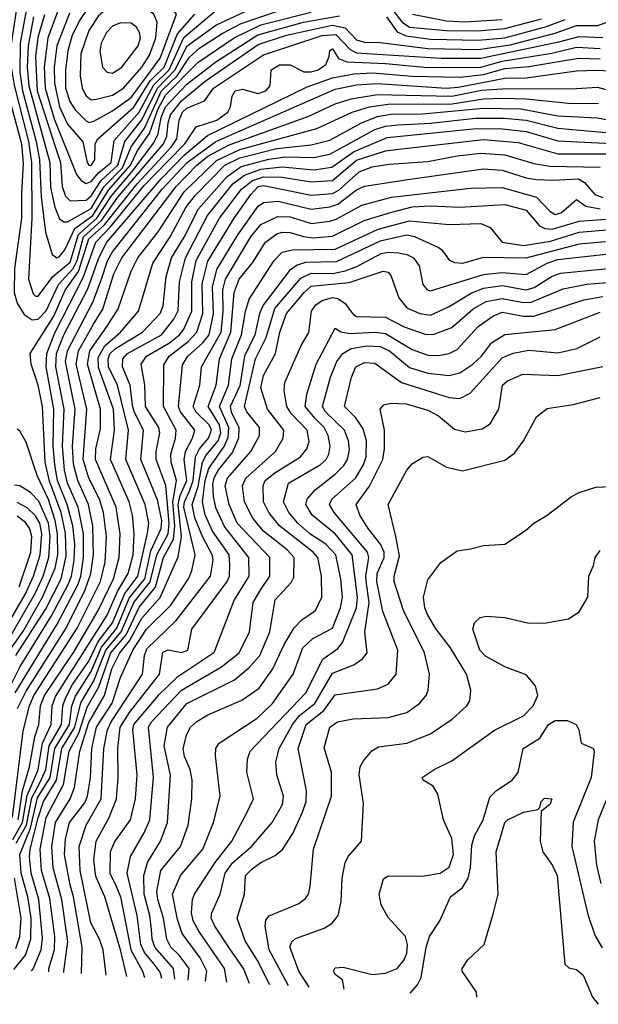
# Model space of a CAD drawing. Extents: x 501367 to 657802, y 482273 to 547541.
# Tile 216 of 256: x 581155 to 583338, y 484210 to 487924. Entities that reach past the tile are written whole.
import ezdxf

# ---------------------------------------------------------------- set-up
doc = ezdxf.new("R2010")
doc.units = 0

msp = doc.modelspace()

# ---------------------------------------------------------------- linework, layer by layer
at = {"layer": '0CON20XD'}
for points in [[(581151, 488025), (581120.4, 487815), (581122.5, 487745), (581133.6, 487676.4), (581188.5, 487465), (581199.1, 487385), (581200.7, 487175), (581187.7, 486945), (581205, 486890.3), (581215, 486880.8)], [(581192.6, 488035), (581156.2, 487835), (581155.4, 487725), (581165.6, 487655), (581217.3, 487465), (581230.1, 487395), (581235.8, 487255.8), (581252.3, 487122.3), (581277.8, 487037.8), (581295, 487025.4)], [(581416.3, 487536.3), (581435, 487540.7), (581505, 487579.7), (581575, 487630.6), (581685, 487778.8), (581746, 487945), (581723.9, 487973.9), (581680.6, 488005), (581605, 488030), (581535, 488039.6), (581495, 488037.2), (581465, 488023.9), (581431.9, 487998.1), (581382.8, 487925), (581353.3, 487865), (581335.8, 487805.8), (581327, 487735), (581328.1, 487665), (581344.3, 487615), (581364, 487584), (581405, 487542.4), (581416.3, 487536.3)], [(581425, 487621), (581445, 487624.4), (581505, 487639.4), (581547, 487665), (581615.9, 487745), (581645, 487790.5), (581668.1, 487855), (581673.4, 487915), (581660.9, 487945), (581625, 487970.3), (581565, 487986.7), (581505, 487982.8), (581452.1, 487937.9), (581415, 487882.5), (581386, 487795), (581382.4, 487712.4), (581390.7, 487665), (581405, 487637.1), (581425, 487621)], [(582552.1, 487972.1), (582597.3, 487915), (582625, 487895.7), (582765, 487883.7), (582881.8, 487881.8), (582985, 487890.7), (583123, 487927)], [(581092.6, 487955), (581084, 487825), (581090.2, 487745), (581105.4, 487665), (581161, 487455), (581167.6, 487382.4), (581162.1, 487267.9), (581161.3, 487175), (581134.7, 486985), (581133.5, 486895), (581145, 486854.6), (581171.6, 486811.6), (581201.9, 486791.9)], [(581207.1, 487935), (581186.8, 487825), (581183.3, 487745), (581189.7, 487675), (581268.4, 487385), (581271.3, 487291.3), (581286.9, 487216.9), (581305, 487172.4), (581321.7, 487161.7), (581335, 487160.9)], [(581248.2, 487941.8), (581223.8, 487856.2), (581214.6, 487785.4), (581220.8, 487655), (581288.9, 487445), (581308.2, 487385), (581314.6, 487295), (581328, 487258), (581345, 487240.6)], [(581215, 486880.8), (581225, 486881.2), (581279.6, 486955), (581345, 487009.4), (581376.1, 487113.9), (581445.8, 487175), (581500.6, 487259.4), (581579.2, 487350.8), (581660.3, 487459.7), (581676.7, 487493.3), (581688.6, 487555), (581704.5, 487595), (581785, 487680.1), (581895.2, 487765), (582052.6, 487867.4), (582225, 487914.6), (582361, 487939)], [(581297, 487953), (581261.3, 487855), (581246.7, 487745), (581250.8, 487665), (581285, 487550), (581369.5, 487339.5), (581386.8, 487316.8), (581405, 487305.9)], [(581342.1, 487947.9), (581295.3, 487825), (581284.7, 487745.3), (581285.5, 487685), (581305.4, 487595.4), (581335, 487530), (581393.5, 487463.5), (581408.8, 487385), (581415, 487374.8), (581425, 487374.1)], [(581295, 487025.4), (581305, 487030.3), (581325, 487056.1), (581363.4, 487136.6), (581430.1, 487185), (581489.7, 487280.3), (581572.5, 487375), (581599.8, 487430.2), (581644.9, 487495), (581675.6, 487585), (581705, 487639.5), (581827.1, 487762.9), (581964.1, 487855), (582065, 487904.6), (582255, 487952.9)], [(581335, 487160.9), (581425, 487212), (581473.5, 487295), (581542.3, 487365), (581575.4, 487444.6), (581625.3, 487514.7), (581689.5, 487655), (581748.5, 487711.5), (581795, 487783.1), (581835, 487817.7), (581918.5, 487871.5), (581990.7, 487909.3), (582135, 487958)], [(581345, 487240.6), (581405, 487242.9), (581425, 487259.1), (581462.2, 487317.8), (581524.5, 487375), (581550.9, 487465), (581615, 487545.6), (581674.1, 487665), (581741.4, 487735), (581785, 487824.1), (581895, 487903.7), (582005.7, 487954.3)], [(581405, 487305.9), (581425, 487313.8), (581452.8, 487347.2), (581499.8, 487385), (581511.5, 487468.5), (581605, 487575.6), (581661.4, 487678.6), (581718.3, 487735), (581773.7, 487856.3), (581903.5, 487966.5)], [(581425, 487374.1), (581438, 487395), (581439.3, 487455), (581449.4, 487475), (581585, 487594.4), (581647.1, 487692.9), (581700.1, 487745), (581750, 487870), (581815.1, 487945)], [(582538.3, 487935), (582578.5, 487878.5), (582612.4, 487862.4), (582705, 487850.9), (582885, 487846.9), (582985, 487855.9), (583142.2, 487897.8), (583213, 487925)], [(582636.2, 487945), (582765, 487919.7), (582835, 487915.3), (582974.9, 487925.1)], [(581201.9, 486791.9), (581225, 486794.2), (581255, 486825.2), (581301.5, 486925), (581356.8, 486985), (581371, 487015), (581395.1, 487105), (581463.1, 487166.9), (581525, 487254.2), (581697.5, 487455), (581710.2, 487485), (581714.5, 487535), (581723.9, 487565), (581765, 487617.7), (581855, 487691.4), (582055, 487830.3), (582161.3, 487865), (582335, 487903.5), (582383, 487893), (582425, 487847.8), (582455, 487838.5), (582515, 487838.4), (582695, 487815.4), (582885, 487811.7), (583005, 487829.2), (583175, 487872.7), (583255, 487901.7), (583335, 487901.8), (583375, 487915.9)], [(581505, 487722.6), (581539.7, 487745), (581602, 487825), (581610, 487855), (581606.7, 487875), (581595, 487895.4), (581575, 487910.3), (581535, 487912.1), (581505, 487899.5), (581482.8, 487875), (581462.7, 487835), (581457.5, 487805), (581466.7, 487745), (581485, 487725.9), (581505, 487722.6)], [(581140.7, 485525), (581251.6, 485698.4), (581311.5, 485815), (581329.7, 485900.3), (581327, 485987), (581310.8, 486065), (581267.5, 486182.5), (581251.1, 486255), (581241.1, 486465), (581224.8, 486545), (581197.5, 486625), (581194.7, 486665), (581283.1, 486805), (581326.3, 486903.7), (581376.6, 486973.4), (581415, 487097.2), (581475, 487150.5), (581597.6, 487305), (581726.7, 487443.3), (581747.7, 487475), (581756.5, 487545), (581769.4, 487575), (581785, 487589.8), (581851.9, 487618.1), (581885.9, 487665), (582075, 487791.7), (582295.6, 487864.4), (582347.5, 487867.5), (582401, 487811), (582425, 487798.5), (582745, 487778.5), (582895, 487778.6), (583189, 487841), (583265, 487861.1), (583355, 487857.3)], [(581082.3, 485335), (581156.4, 485483.6), (581275.1, 485675), (581337.2, 485792.8), (581350.6, 485825), (581360.8, 485885), (581362.9, 485945), (581355.1, 486015), (581333.4, 486095), (581298, 486185), (581287.2, 486245), (581281.6, 486315), (581284.2, 486455), (581254.7, 486615), (581256.9, 486665), (581286.8, 486743.2), (581395.9, 486954.1), (581441.8, 487085), (581497.8, 487142.2), (581625, 487298.1), (581715, 487391.8), (581777.8, 487455), (581820.6, 487519.4), (581898.1, 487545), (581939.8, 487575), (581949.5, 487595), (581956.5, 487635), (581967.9, 487655), (581995, 487661.6), (582055, 487645.6), (582083.1, 487655), (582099.6, 487675), (582103.9, 487735), (582135, 487753.6), (582175, 487753), (582227.3, 487727.3), (582255, 487726.9), (582281.3, 487735), (582309.2, 487755), (582322.9, 487785), (582325, 487808), (582335, 487814.3), (582357.3, 487777.3), (582388.6, 487765), (582535, 487759.2), (582695, 487744), (582894.6, 487745.4), (582975, 487767.6), (583161.8, 487798.2), (583255, 487820), (583345, 487815.3)], [(581138, 485385), (581296.6, 485643.4), (581375.2, 485795.2), (581385.4, 485825), (581395.6, 485895), (581394.9, 485985), (581375.6, 486085.6), (581334.6, 486175), (581323.7, 486225), (581316.4, 486315), (581322.1, 486455), (581290.9, 486615), (581293.5, 486665), (581321.9, 486735), (581411.3, 486908.7), (581453, 487025), (581483.8, 487085), (581689.2, 487325), (581775, 487413.2), (581863.5, 487486.5), (582239.2, 487670.8), (582335, 487704.9), (582415, 487720), (582486.1, 487723.9), (582635, 487710.4), (582815, 487706.7), (582905, 487717.4), (582985, 487740.1), (583075, 487747.1), (583210.2, 487770.2), (583265, 487779.2), (583345, 487776.7)], [(581146.5, 485325), (581179.1, 485390.9), (581327.8, 485625), (581400.7, 485769.3), (581423.5, 485835), (581433.8, 485905), (581430.5, 486015), (581414.7, 486095), (581373.8, 486185), (581357.5, 486247.5), (581354.5, 486315), (581363.6, 486455), (581327.4, 486635), (581335, 486675.2), (581431.1, 486858.9), (581463.4, 486945), (581486.3, 487013.7), (581505, 487048), (581692.6, 487285), (581786.7, 487385), (581895, 487464.4), (582345, 487662.2), (582425, 487678.2), (582505, 487683), (582765, 487666), (582809.6, 487669.6), (582985, 487703.4), (583065.1, 487705.1), (583255, 487731.4), (583335, 487733.1), (583425, 487728)], [(581127.7, 484915), (581168.4, 485241.6), (581191.4, 485335), (581208.6, 485375), (581371.6, 485628.4), (581459.7, 485805), (581477.1, 485877.1), (581482.1, 485975), (581471.1, 486065), (581455.9, 486115), (581415.4, 486195), (581394.4, 486264.4), (581408.4, 486455), (581368.1, 486625), (581376.6, 486675), (581433.5, 486775), (581467.9, 486832.1), (581510.5, 486965), (581539.9, 487025), (581745.3, 487295), (581822.7, 487375), (581865, 487409.7), (581945, 487452), (582245, 487559.9), (582345, 487606.3), (582405.9, 487625.9), (582505, 487642), (582668.1, 487638.1), (582785, 487635.2), (582898, 487658), (582973.7, 487663.7), (583255, 487663.9), (583335, 487669.4), (583464.6, 487634.6)], [(581149.2, 484905), (581165.4, 485014.6), (581192, 485105), (581211.9, 485218.1), (581227.1, 485265), (581233.8, 485335), (581248.4, 485375), (581359.7, 485540.3), (581450.4, 485695), (581508.5, 485815), (581530.3, 485895), (581533.6, 485985), (581518.9, 486085), (581440.9, 486265), (581442, 486305), (581459.2, 486380.8), (581459.3, 486455), (581410.3, 486625), (581419.2, 486675), (581485, 486768.4), (581526.9, 486833.1), (581575.2, 486975), (581600.2, 487025), (581676.8, 487123.2), (581775, 487274.5), (581896.7, 487393.3), (581985, 487434.1), (582276, 487514), (582408.7, 487575), (582474.5, 487595), (582545.1, 487604.9), (582786.7, 487606.7), (582905, 487625.3), (582975, 487627.3), (583065.3, 487625.3), (583225, 487609.2), (583338, 487608)], [(581128.3, 484831.7), (581164.9, 484895), (581183.1, 484996.9), (581225, 485093.9), (581230.4, 485135), (581240.5, 485195), (581273.6, 485265), (581277.4, 485335), (581289.4, 485370.6), (581485, 485677.2), (581523.5, 485766.5), (581564.6, 485835), (581582.3, 485905), (581586.9, 485985), (581580.6, 486055), (581568.3, 486105), (581497.7, 486265), (581512.4, 486375), (581508.8, 486455), (581452, 486612), (581450.4, 486649.6), (581475.8, 486694.2), (581535.2, 486745), (581603, 486825), (581656.6, 487005), (581722.4, 487105), (581781.9, 487215), (581818.5, 487261.5), (581928.8, 487375), (581985, 487402.6), (582125, 487437.9), (582255, 487452.4), (582325, 487469.4), (582444.2, 487535), (582505, 487558.8), (582555, 487566.9), (582675, 487569.1), (582905, 487590.4), (583045, 487588.2), (583185, 487561.3), (583335, 487553.3), (583455, 487531.4)], [(581141.9, 484818.1), (581179.9, 484885), (581200.8, 484989.2), (581230.4, 485045), (581253.3, 485095), (581265.8, 485185), (581311.9, 485265), (581317.5, 485335), (581327.4, 485365), (581354.4, 485415.6), (581415, 485503.7), (581451.1, 485578.9), (581505, 485649.2), (581550.9, 485759.1), (581600.8, 485825), (581636.9, 485986.9), (581641.4, 486025), (581628.5, 486095), (581554.9, 486265), (581565.7, 486375), (581523.5, 486545), (581490, 486615), (581488.9, 486645), (581495, 486663), (581516.6, 486683.4), (581618.3, 486745), (581684.8, 486815), (581695.8, 486845), (581707.9, 486955), (581727.5, 487025), (581775.9, 487104.1), (581829.6, 487210.4), (581937.4, 487332.6), (581989.9, 487370.1), (582095, 487397.3), (582157, 487407), (582265, 487404.6), (582325, 487416.2), (582495, 487509.2), (582535, 487522.7), (582582.5, 487527.5), (582705, 487533.2), (582875, 487551.9), (582982, 487552), (583065, 487545.1), (583185, 487514.2), (583435, 487492.6)], [(581132.8, 484340.4), (581177.2, 484395), (581196.4, 484455), (581198, 484535), (581186.1, 484615), (581160.5, 484705), (581154.9, 484775), (581195.7, 484874.3), (581221.9, 484988.1), (581270.3, 485065), (581287.8, 485175), (581342.1, 485265), (581351.6, 485335), (581365, 485372.7), (581424.8, 485465), (581463.4, 485556.6), (581520.9, 485629.1), (581568, 485742), (581626.8, 485815), (581649.5, 485920.5), (581688.5, 486005), (581690.4, 486035), (581675, 486112.1), (581612.3, 486265), (581621.9, 486375), (581587.1, 486445), (581580.7, 486470.7), (581571.5, 486545), (581542.1, 486615), (581544.1, 486645), (581561.7, 486665), (581690.2, 486735), (581736.2, 486793.8), (581752.6, 486827.4), (581758.1, 486935), (581780, 487025), (581863.6, 487185), (581959.5, 487305), (582003, 487337), (582065, 487359.7), (582145, 487369.4), (582265, 487357.5), (582332.6, 487367.4), (582414.5, 487425.5), (582540.8, 487479.2), (582865, 487512.2), (582965, 487512.9), (583065, 487502.4), (583185, 487467.2), (583463.3, 487453.3)], [(581199, 484336.5), (581206, 484344), (581235.3, 484414.7), (581241.4, 484458.6), (581226.7, 484605), (581197.7, 484705), (581191.2, 484765), (581193.8, 484795), (581225, 484912.7), (581244.4, 484975), (581293.8, 485055), (581314.1, 485175), (581362.8, 485255), (581385, 485346.9), (581435, 485430.3), (581480.3, 485545), (581538.1, 485615), (581585, 485724.9), (581647.1, 485802.9), (581671.8, 485905), (581714.4, 485985), (581718.3, 486025), (581706.3, 486166.3), (581669.4, 486265), (581669.1, 486295), (581683.3, 486365), (581679.8, 486385), (581666.4, 486406.4), (581629, 486465), (581626.6, 486545), (581613.3, 486625), (581633.3, 486655), (581719.5, 486705), (581757.7, 486735), (581774.1, 486755.9), (581803.8, 486825), (581803.9, 486935), (581821.1, 487015), (581908.9, 487175), (581991, 487285), (582032.5, 487317.5), (582075, 487330.7), (582145, 487329.4), (582255, 487311.9), (582335, 487317.2), (582425, 487393.9), (582535, 487429), (582585.2, 487435.2), (582905, 487472.2), (583035, 487461.2), (583185, 487418.3), (583435, 487417.3)], [(581264.5, 484332.6), (581265.1, 484345), (581285.6, 484415), (581287.4, 484465), (581268.4, 484608.4), (581237.3, 484715), (581231.8, 484795), (581255, 484914.8), (581320.6, 485039.4), (581341.2, 485165), (581378, 485232), (581408.9, 485331.1), (581453.2, 485406.8), (581499.2, 485535), (581556.1, 485603.9), (581605, 485707.6), (581666.8, 485783.2), (581697.3, 485895), (581735.4, 485964.6), (581740.6, 486015), (581732.6, 486105), (581746.4, 486185), (581726.4, 486255), (581724.9, 486284.9), (581742.7, 486345), (581744.8, 486375), (581697, 486465), (581698.3, 486621.7), (581718.5, 486655), (581790.5, 486709.5), (581823.5, 486745), (581845.5, 486815), (581842.9, 486927.1), (581865, 487013.5), (581963.8, 487175), (582026.9, 487265), (582055, 487294.1), (582075, 487298), (582255, 487261.4), (582335, 487267.7), (582358.6, 487281.4), (582435, 487349.6), (582485, 487368.4), (582548.8, 487378.8), (582695, 487388.6), (582805, 487409.9), (582895, 487419.9), (582985, 487413.5), (583095, 487381.9), (583155, 487371.1), (583345, 487367.5)], [(581321.7, 484329.2), (581321.8, 484335), (581336.2, 484445), (581313.6, 484605), (581281.4, 484725), (581275.6, 484805.6), (581290.2, 484895), (581345.5, 484985), (581362, 485028), (581381.9, 485165), (581415, 485273.3), (581474.5, 485375), (581502.1, 485475), (581532.4, 485535), (581569, 485581), (581615, 485666.7), (581685.2, 485744.8), (581752.6, 485897.4), (581765.2, 485974.8), (581753.2, 486095), (581760.7, 486129.3), (581784.8, 486185), (581775.8, 486264.2), (581780.9, 486295), (581806.8, 486345), (581815.2, 486375), (581761.6, 486445), (581753.4, 486465), (581768.5, 486621.5), (581789.1, 486655), (581845, 486703.9), (581869.1, 486735), (581885.5, 486815), (581881.8, 486915), (581898.7, 486981.3), (581977.5, 487112.5), (582055, 487220), (582075, 487234.8), (582130.3, 487239.7), (582255, 487208.9), (582325, 487217.6), (582355, 487228.5), (582425, 487281.5), (582455, 487296.5), (582627.6, 487322.4), (582905, 487361.1), (582975, 487356.5), (583065, 487327.3), (583105, 487321.3), (583168, 487318), (583263.5, 487323.5), (583285, 487310), (583325, 487264.6), (583355, 487252.7)], [(581387.6, 484325.3), (581390.4, 484425), (581357.9, 484615), (581343.9, 484665), (581323.4, 484775), (581327.4, 484832.6), (581343.3, 484895), (581400, 484970), (581411, 484995), (581422.1, 485065), (581426.7, 485175), (581444, 485255), (581504, 485346), (581535, 485443.1), (581581, 485545), (581633.1, 485625), (581724.5, 485715), (581791.7, 485815), (581804.6, 485845.4), (581816.8, 485905), (581774.6, 486085), (581776.4, 486105), (581795.2, 486144.8), (581809.3, 486185), (581817.5, 486275), (581832.8, 486305), (581867.2, 486345), (581878.2, 486375), (581869.2, 486395), (581818.7, 486445), (581809.7, 486465), (581834.4, 486545), (581841, 486615), (581914.3, 486745), (581922.3, 486825), (581921.3, 486905), (581931.2, 486945), (582027.1, 487105), (582065, 487151.4), (582128.5, 487181.5), (582175, 487180.1), (582255, 487155.1), (582325, 487163.7), (582348.9, 487171.1), (582445, 487224.2), (582556.9, 487255), (582855, 487288.8), (582975, 487290.3), (583104.1, 487254.1), (583155, 487201.8), (583175, 487188.9), (583198.2, 487195), (583255, 487245.5), (583291.1, 487221.1), (583345, 487210.2)], [(581481.2, 484319.8), (581470.3, 484415), (581456.2, 484455), (581423, 484517), (581383.3, 484715), (581379, 484805), (581406.1, 484885), (581462.7, 484985), (581472.1, 485175), (581486, 485245), (581499.6, 485275), (581618.2, 485455), (581625.2, 485525), (581635, 485550.7), (581745, 485658), (581874.4, 485825), (581884.8, 485885), (581882.5, 485902.5), (581843.9, 485973.9), (581815.7, 486045), (581805.6, 486095), (581827.6, 486162.4), (581844.6, 486255), (581858.6, 486281.4), (581903.4, 486335), (581913.8, 486365), (581909.2, 486395), (581865.4, 486465), (581896.4, 486545), (581909.1, 486645), (581951.8, 486745), (581963.5, 486895), (581982.9, 486945), (582032.7, 487007.3), (582082.4, 487085), (582125, 487115.8), (582145, 487122.3), (582175, 487121.4), (582225, 487105.7), (582261.6, 487101.6), (582335, 487106.9), (582453.8, 487166.2), (582553.5, 487196.5), (582635, 487218.3), (582705, 487221.8), (582815, 487216.8), (582985, 487227.2), (583065, 487205.6), (583115.7, 487145.7), (583136, 487136), (583163.9, 487133.9), (583265, 487163.9), (583385, 487172.9)], [(581558.6, 484315.2), (581535.3, 484415), (581476, 484615), (581441.4, 484691.4), (581434.3, 484755), (581443.9, 484825), (581492.8, 484915), (581519.8, 484985), (581526.5, 485065), (581524.8, 485175), (581534, 485255), (581569, 485311), (581681.8, 485455), (581695, 485538), (581715, 485547), (581765, 485537.2), (581789.2, 485545), (581804.2, 485625), (581937.7, 485805), (581946.2, 485825), (581948, 485868), (581944.8, 485905), (581882.4, 485995), (581855, 486056.7), (581844.7, 486105), (581854.4, 486185), (581868.6, 486231.4), (581926.3, 486313.7), (581941.7, 486348.3), (581944, 486385), (581909.2, 486465), (581942.4, 486545), (581954.7, 486645), (581991.8, 486735), (582006.5, 486823.5), (582020.5, 486869.5), (582114.9, 487015.1), (582145, 487047.3), (582183.9, 487056.1), (582345, 487058.1), (582506.8, 487133.2), (582625, 487165.7), (582775, 487150.8), (582895, 487154.8), (582929.5, 487139.5), (582975, 487084.5), (583055, 487072.5), (583157.9, 487087.9), (583265, 487123), (583385, 487132.4)], [(583365, 487085.6), (583265, 487077.6), (583063.9, 487023.9), (582903.3, 487026.7), (582825, 487004.4), (582796.4, 487006.4), (582777.9, 487015), (582751.4, 487051.4), (582734, 487064), (582645.4, 487105), (582615, 487111.5), (582515, 487088.7), (582348.9, 487011), (582232.5, 487007.5), (582201.9, 486998.1), (582172.2, 486977.8), (582072.8, 486847.2), (582059, 486815), (582041.6, 486735), (582002.6, 486655), (581985, 486543.2), (581949.2, 486465), (581952.9, 486445), (581981.7, 486385), (581980.5, 486345), (581957.7, 486292.3), (581905, 486226.8), (581887.1, 486195), (581881.8, 486171.8), (581885.3, 486125.3), (581893.8, 486083.8), (581928.2, 486008.2), (582018.4, 485895), (582018.8, 485825), (581964.1, 485735), (581887, 485535), (581747.8, 485442.2), (581677, 485375), (581583.6, 485265), (581580, 485245), (581597.3, 485075), (581590.2, 484985), (581571, 484905), (581513.1, 484825), (581496.2, 484785), (581494.9, 484705), (581518.1, 484658.1), (581535.1, 484615.1), (581574.7, 484415), (581617.7, 484335), (581625.4, 484311.2)], [(581690.4, 484307.4), (581685, 484330.8), (581661.5, 484361.5), (581625.6, 484405), (581611.6, 484435), (581598.3, 484545), (581559.7, 484705), (581573.3, 484766.7), (581625, 484856.1), (581645.8, 484905), (581659.4, 485065), (581640.2, 485255), (581652, 485275), (581765.2, 485395), (581916.7, 485483.3), (581982.2, 485535), (582021.6, 485615), (582035.2, 485725), (582065.1, 485774.9), (582098.3, 485825), (582098, 485895), (581975.8, 486025), (581945.1, 486095), (581929.5, 486165), (581939.2, 486195), (582026.3, 486295), (582059.1, 486355), (582059, 486385), (582011.1, 486445), (582003.3, 486465), (582044.9, 486645.1), (582085.1, 486725), (582117.3, 486835), (582215, 486948.6), (582255, 486967.3), (582335, 486966.7), (582383.1, 486976.9), (582426.7, 486993.3), (582518.2, 487041.8), (582545, 487047.4), (582584.3, 487044.3), (582615, 487038.5), (582640.8, 487025), (582661.5, 486995), (582675.2, 486925.2), (582691.5, 486905), (582705, 486900.6), (582905, 486962.9), (582975, 486970.2), (583065, 486963.2), (583145.3, 487005), (583185, 487018.8), (583535, 487058.8)], [(581739.9, 484304.4), (581735.1, 484345), (581664.6, 484425), (581654.6, 484455), (581652.2, 484492.2), (581646.3, 484545), (581624.9, 484625), (581622.8, 484695), (581636.5, 484745), (581685.4, 484824.6), (581712.6, 484895), (581724.1, 485074.1), (581699.2, 485185), (581712.1, 485255), (581785, 485344.8), (581965, 485434.3), (582020.1, 485479.9), (582060.6, 485525), (582097.9, 485615), (582119.2, 485735), (582178.6, 485801.4), (582188.8, 485821.2), (582190.2, 485895), (582163.6, 485923.6), (582075.2, 485995), (582034, 486044), (582003.2, 486105), (581995.9, 486165), (582008.1, 486195), (582119.5, 486295), (582149.2, 486345), (582150.7, 486375), (582089.6, 486455), (582064.6, 486535.4), (582075, 486581.5), (582119.3, 486665), (582136.3, 486745), (582160.9, 486815), (582227.7, 486895), (582255, 486918.1), (582397.9, 486932.1), (582525.8, 486975.8), (582545, 486971.3), (582555, 486958.8), (582585, 486874.5), (582615, 486837.1), (582665, 486815.6), (582705, 486809), (582775, 486842), (582857.5, 486892.5), (582905, 486911.4), (582975, 486921.4), (583065, 486905.1), (583096, 486914), (583163.9, 486956.1), (583195, 486967.5), (583505, 486998.2)], [(581790.8, 484301.4), (581793.9, 484345), (581755.9, 484395), (581725.6, 484425), (581709.7, 484455), (581697.7, 484535), (581676.1, 484605), (581672.7, 484635), (581686.8, 484715), (581761.9, 484805), (581790, 484885), (581804.2, 484984.2), (581805.7, 485055), (581798.4, 485095), (581777, 485145), (581771, 485175), (581785, 485228.6), (581798.7, 485255), (581823.3, 485276.7), (581865, 485301.6), (581992.8, 485357.2), (582057.7, 485402.3), (582109.4, 485475), (582152.9, 485567.1), (582190.4, 485629.6), (582219.5, 485660.5), (582270.3, 485695), (582294.3, 485745.7), (582293.3, 485825), (582279, 485895), (582261.7, 485915), (582134.7, 486014.7), (582094.1, 486065), (582074.8, 486105), (582072.7, 486165), (582080.7, 486185), (582117.7, 486215), (582214.7, 486275), (582238.1, 486305), (582246.8, 486333.2), (582239.2, 486375), (582178.8, 486438.8), (582162.2, 486465), (582152.5, 486525), (582155.2, 486555), (582217.1, 486695), (582245, 486744.2), (582255.2, 486825), (582272.1, 486847.9), (582295.9, 486864.1), (582335, 486875.4), (582355, 486872.1), (582383, 486853), (582410, 486815), (582425, 486804.2), (582535, 486801.5), (582605.3, 486765.3), (582685, 486737.8), (582715, 486736.3), (582785, 486762.5), (582865, 486833.8), (582915, 486861), (582975, 486872.7), (583055, 486856.8), (583085, 486858), (583205, 486908.9), (583295, 486925.9), (583435, 486937.1)], [(581856.2, 484297.5), (581861.2, 484335), (581836.2, 484385), (581767.3, 484477.3), (581750, 484530), (581731.5, 484625), (581761.9, 484695), (581846.1, 484795), (581886.4, 484895), (581911.2, 484995), (581893.4, 485146.6), (581894.7, 485175), (581907.1, 485195), (582051, 485289), (582108, 485345), (582186.7, 485455), (582223.5, 485555), (582260.8, 485589.2), (582335, 485628), (582365.5, 485705), (582372.4, 485745), (582366.9, 485813.1), (582347.3, 485905), (582309.4, 485945), (582249.8, 485985), (582203.6, 486025), (582170.2, 486065), (582150.4, 486105), (582168.8, 486175), (582288.4, 486245), (582310.8, 486265), (582320.7, 486285), (582326, 486315), (582319.1, 486355), (582303.2, 486385), (582269.5, 486419.5), (582232.4, 486465), (582238.6, 486511.4), (582273.3, 486625), (582345, 486760), (582365.9, 486745.9), (582400, 486740), (582495, 486745.4), (582535, 486740.4), (582635, 486680.2), (582695, 486658.9), (582735, 486657.2), (582775, 486664.8), (582805, 486679.2), (582885, 486767), (582939.6, 486805), (582975, 486821), (583055, 486804.9), (583095, 486805.7), (583283, 486867), (583355, 486879.3)], [(581936.7, 484292.8), (581928, 484345), (581830, 484485), (581809.5, 484525), (581803.4, 484555), (581807.1, 484605), (581814.2, 484625), (581892.3, 484745), (581954.8, 484825), (582012.4, 484935), (582036.7, 484985), (582011.1, 485085), (582014.7, 485135), (582024.7, 485165), (582234.4, 485385), (582298.4, 485511.6), (582355, 485552.3), (582372.8, 485575), (582425.1, 485705), (582429.3, 485745), (582409.2, 485905), (582345, 485984.1), (582258.4, 486055), (582233.9, 486095), (582239.5, 486115), (582269.5, 486150.5), (582345, 486209), (582377.7, 486242.3), (582391.2, 486265), (582398.4, 486301.6), (582394.8, 486335), (582380.7, 486375), (582308.2, 486445), (582297.4, 486465), (582327.8, 486575), (582351, 486635), (582373.3, 486665), (582405, 486683), (582465, 486693.2), (582515, 486690.5), (582550.4, 486675), (582625, 486612.5), (582695, 486590.8), (582775, 486581.3), (582815, 486592.2), (582864.7, 486625), (582897.6, 486655), (582934.9, 486705.1), (582985, 486736.9), (583175, 486755.6), (583345, 486820.9)], [(582021.6, 484287.7), (581999.5, 484345), (581945, 484423.2), (581890.4, 484505), (581877.4, 484535), (581879.8, 484555), (581911.5, 484625), (581930.3, 484705), (581958.6, 484745), (582029.8, 484805), (582107.3, 484895), (582146.1, 484963.9), (582150, 484995), (582125.3, 485075), (582121.6, 485125), (582134.2, 485175), (582183.6, 485265), (582210.9, 485299.1), (582267.9, 485345), (582335, 485459), (582415, 485490.3), (582447.5, 485512.5), (582465.9, 485535), (582457.5, 485615), (582473.2, 485725), (582463, 485797), (582460.8, 485825), (582472.5, 485895), (582466.5, 485915), (582341.7, 486065), (582323.5, 486095), (582332.4, 486115), (582421.5, 486195), (582451.8, 486245), (582461.5, 486275), (582462.9, 486335), (582450.9, 486380.9), (582422.3, 486422.3), (582380, 486465), (582407, 486575), (582423.4, 486615), (582455, 486630.8), (582495, 486628.3), (582595.4, 486555.4), (582775, 486499.2), (582815, 486495.3), (582854.8, 486515.2), (582975, 486648.7), (583016.2, 486666.2), (583075, 486677.5), (583185, 486666.6), (583256.8, 486683.2), (583345, 486727.1)], [(582098.1, 484283.2), (582051.4, 484375), (582005, 484449.6), (581975.8, 484535), (582002.3, 484625), (582006.2, 484695), (582030.9, 484719.1), (582065, 484744.8), (582118.9, 484771.1), (582145.8, 484794.2), (582185.7, 484854.3), (582221.9, 484935), (582235.2, 484975), (582237.4, 485015), (582205.8, 485175), (582235.1, 485265), (582301.6, 485318.4), (582345, 485377.5), (582505, 485399.4), (582545, 485417.9), (582575.4, 485455), (582581.2, 485545), (582525, 485691.5), (582501.6, 485805), (582504, 485835), (582530.3, 485895), (582529.3, 485915), (582515.7, 485945.7), (582469.1, 486005), (582438.6, 486055), (582424.7, 486095), (582475, 486164.1), (582524.4, 486265), (582531.6, 486305), (582531.1, 486375), (582514.6, 486455), (582528.4, 486471.6), (582555, 486477.7), (582613.3, 486475), (582695, 486451.4), (582735, 486429.2), (582795, 486379.3), (582835, 486369.3), (582899.3, 486380.7), (582930.2, 486399.8), (582962.6, 486455), (582976.7, 486545), (582995, 486561.3), (583052.9, 486587.1), (583185, 486581.3), (583355, 486615.7)], [(582168.8, 484279), (582096.5, 484415), (582080.4, 484505), (582083.1, 484526.9), (582096.4, 484543.6), (582205, 484588.9), (582231.9, 484608.1), (582243.8, 484625), (582250.4, 484655), (582263.7, 484795), (582331.7, 484995), (582330.6, 485085), (582303, 485177), (582325.4, 485255), (582354.2, 485275), (582413, 485287), (582545, 485291.7), (582615, 485310.6), (582664.8, 485345.2), (582687.9, 485375), (582695.4, 485395), (582700.7, 485455), (582682.2, 485535), (582602.3, 485695), (582567.5, 485805), (582567.4, 485825), (582588.1, 485901.9), (582574.3, 485974.3), (582544.6, 486095), (582615, 486224.2), (582635, 486248.8), (582676.1, 486273.9), (582695, 486276.2), (582765, 486235.6), (582825, 486222.7), (582985, 486262.5), (583021.1, 486288.9), (583055.5, 486335), (583105, 486426), (583145, 486457.5), (583242.4, 486472.4), (583345, 486498.2)], [(581117.8, 485545), (581166.6, 485615), (581241.4, 485745), (581288, 485855), (581298.1, 485905), (581297.8, 485985), (581289.2, 486035), (581263.4, 486113.4), (581220.3, 486205), (581179.6, 486329.6), (581155, 486372.2), (581145, 486379.4)], [(581043, 485467), (581216, 485765), (581243.1, 485825), (581264.4, 485895), (581270.3, 485975), (581263.2, 486025), (581227.3, 486107.3), (581195, 486140.2), (581155, 486165.2), (581135, 486168.3)], [(582246.7, 484274.4), (582208.1, 484335), (582173.7, 484426.3), (582181.2, 484445), (582195, 484458.2), (582302.9, 484497.1), (582334.2, 484515.8), (582356.2, 484545), (582367.3, 484597.3), (582370.9, 484685), (582382.1, 484745), (582395, 484768.6), (582444.4, 484825), (582452.4, 484967.6), (582435.3, 485075), (582439.4, 485105), (582451.5, 485128.5), (582483.9, 485166.1), (582508.5, 485181.5), (582615.2, 485194.8), (582705, 485229.6), (582786.2, 485285), (582841.5, 485335), (582853.6, 485355), (582856.9, 485395), (582840.7, 485455), (582780.3, 485555), (582725.9, 485625), (582695, 485677.9), (582683.5, 485705), (582678.4, 485745), (582695, 485810.8), (582743.4, 485876.6), (582805, 485920), (582855, 485928.1), (582905, 485940), (582985, 485945.6), (583063, 485997), (583094.2, 486025), (583145, 486054.4), (583236, 486125), (583265, 486140.6), (583328.9, 486161.1), (583473.8, 486166.2)], [(581017.2, 485485), (581174.8, 485755.2), (581206.9, 485825), (581232.3, 485905), (581238.8, 485985), (581230.4, 486025), (581215, 486052.7), (581182.4, 486082.4), (581145, 486102.9)], [(581153, 485785), (581196.5, 485915), (581200, 485975), (581193, 486003), (581177.2, 486027.2), (581145, 486050.7)], [(582379.1, 484266.5), (582372.3, 484302.3), (582345, 484322), (582339.2, 484335), (582345, 484346.9), (582375, 484349.4), (582485, 484322.2), (582535, 484326.9), (582578.6, 484345), (582605, 484378), (582615, 484402), (582617.9, 484435), (582610.9, 484465), (582545, 484537.5), (582518.5, 484585), (582511.5, 484625), (582527.6, 484682.4), (582545, 484694.3), (582675, 484693.1), (582741.2, 484705), (582775, 484727.1), (582791.1, 484775), (582785.3, 484835.3), (582753.1, 484905), (582732.8, 485002.8), (582715, 485032.5), (582677.5, 485055), (582673.3, 485065), (582718, 485095), (582785, 485128.5), (582945.9, 485244.1), (583055, 485297.8), (583091.8, 485335), (583109.4, 485375), (583101.3, 485411.3), (583065, 485452.5), (582985, 485482.9), (582912.5, 485522.5), (582890.6, 485545), (582863.8, 485625), (582871.1, 485648.9), (582891.7, 485668.3), (582915, 485674.3), (582985, 485668.9), (583075, 485647.1), (583141.4, 485648.6), (583225, 485664), (583265, 485690), (583298, 485745), (583302, 485825), (583320, 485865), (583325.8, 485895), (583345, 485921.2)], [(582628.3, 484251.8), (582655, 484282.7), (582669.4, 484310.6), (582687.9, 484425), (582700.5, 484465), (582739.6, 484525), (582779.6, 484615), (582825, 484650.8), (582847, 484685), (582856.1, 484725), (582860.1, 484809.9), (582870, 484845), (582902.9, 484905), (582928.7, 484991.3), (582953.6, 485016.4), (583013.2, 485055), (583035.6, 485084.4), (583053.9, 485175), (583116.5, 485213.5), (583150.4, 485265), (583175, 485280.8), (583220, 485280), (583254, 485265), (583264, 485245), (583272.5, 485195), (583320, 485175), (583322.5, 485162.5), (583310.5, 485065), (583242.7, 484897.3), (583238.1, 484805), (583298.3, 484548.3), (583325, 484470), (583352.3, 484422.3)], [(582879.2, 484236.9), (582878, 484255), (582824.4, 484335), (582824.6, 484345.4), (582845, 484377.5), (582907.5, 484435), (582942.2, 484555), (582959.5, 484625), (582952.1, 484785), (582984.7, 484895), (582995, 484905.5), (583055, 484934.4), (583110, 484945), (583117.5, 484952.5), (583122, 484975), (583135, 484987.5), (583162.5, 484985), (583156, 484965), (583122.5, 484937.5), (583117.9, 484825), (583128.5, 484785), (583165, 484732.9), (583182.2, 484695), (583211.2, 484361.2), (583227, 484347), (583255, 484341.5), (583280.2, 484320.2), (583316.3, 484236.3), (583337.6, 484209.7)], [(583368.2, 484981.8), (583337.4, 484905), (583321.5, 484825), (583330.4, 484735), (583347.7, 484665)], [(581140.4, 484419.6), (581155.1, 484464.9), (581160.3, 484535), (581135, 484685.5)]]:
    msp.add_lwpolyline(points, dxfattribs=at)

doc.saveas('drawing.dxf')
